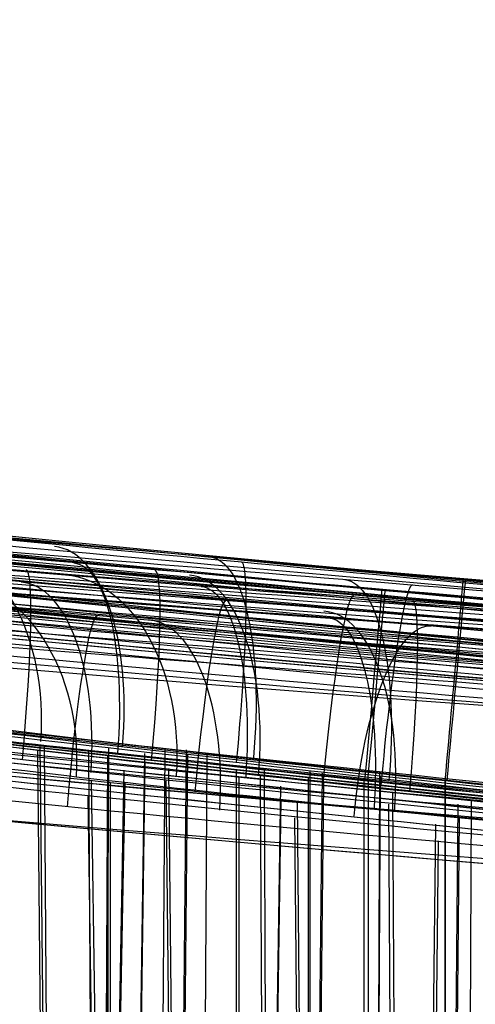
# Model space of a CAD drawing. Extents: x -64 to 57, y 4 to 161.
# Tile 234 of 256: x -0.44 to -0.092, y 156.003 to 156.756. Entities that reach past the tile are written whole.
import ezdxf

# ---------------------------------------------------------------- set-up
doc = ezdxf.new("R2010")
doc.units = 0
doc.layers.add('DEFAULT', color=7, linetype='CONTINUOUS')

msp = doc.modelspace()

# ---------------------------------------------------------------- linework, layer by layer
at = {"layer": 'DEFAULT', "color": 254}
for p, q in [((-0.4161114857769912, 155.3859419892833, 50.33089381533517), (-0.4242424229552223, 156.2020085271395, 50.31134102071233)), ((-0.4152379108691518, 155.3866593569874, 47.29649302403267), (-0.420982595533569, 156.2013634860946, 47.27615269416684)), ((-0.4179471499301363, 155.3855424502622, 51.97681777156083), (-0.426077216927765, 156.1971950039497, 51.99664132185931)), ((-0.3822585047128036, 155.3862554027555, 49.02016084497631), (-0.3871930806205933, 156.1976819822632, 49.04101859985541)), ((-0.3727450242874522, 156.1937812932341, 44.35833897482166), (-0.3812189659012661, 154.5433367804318, 44.31595945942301)), ((-0.3720540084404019, 156.1991760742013, 45.90438158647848), (-0.3805179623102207, 154.5433167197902, 45.94690768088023)), ((-0.3444961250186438, 156.1951580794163, 53.47593930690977), (-0.3685392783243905, 154.5423670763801, 53.43995218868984)), ((-0.3290119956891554, 156.1981942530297, 47.37286195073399), (-0.3408360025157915, 154.5402168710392, 47.3310874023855)), ((-0.3127620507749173, 156.1979174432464, 50.40335699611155), (-0.3294173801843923, 154.5393540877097, 50.36324649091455)), ((-0.311623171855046, 156.1940869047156, 51.85973425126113), (-0.3281779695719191, 154.5392694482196, 51.89978023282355)), ((-0.296947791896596, 156.1953851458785, 48.89810548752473), (-0.3070041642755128, 154.5376392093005, 48.94033418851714)), ((-0.3442286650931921, 156.1879426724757, 54.78687818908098), (-0.3681515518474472, 154.5423529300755, 54.82271886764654)), ((-0.3603177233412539, 156.1824491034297, 56.57419362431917), (-0.3906651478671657, 154.5440915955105, 56.54386860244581)), ((-0.3722561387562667, 154.5319207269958, 43.02209102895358), (-0.3722791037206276, 156.1830339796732, 43.06572801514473)), ((-0.3200478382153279, 155.585211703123, 53.32587753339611), (-0.3260091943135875, 156.1835619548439, 53.31154103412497)), ((-0.2741465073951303, 154.5233983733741, 46.02206259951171), (-0.2741743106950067, 156.1822707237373, 46.06590464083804)), ((-0.2518516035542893, 155.3855575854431, 52.02789523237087), (-0.2559192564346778, 156.1781316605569, 52.04843432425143)), ((-0.2489782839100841, 155.3858990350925, 50.27999996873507), (-0.253001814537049, 156.1829193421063, 50.25971956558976)), ((-0.208906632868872, 156.1801750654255, 53.40332629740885), (-0.2254613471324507, 154.5315353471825, 53.36345538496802)), ((-0.2181996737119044, 156.1817114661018, 45.91961259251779), (-0.2182003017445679, 154.5310038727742, 45.96283789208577)), ((-0.1649043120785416, 156.1812227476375, 50.35829993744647), (-0.1733859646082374, 154.527698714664, 50.31583972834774)), ((-0.3596941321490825, 156.1731225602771, 57.68908866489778), (-0.3898347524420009, 154.5440269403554, 57.71927748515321)), ((-0.3611136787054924, 154.525909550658, 56.43091060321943), (-0.3849802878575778, 156.1748152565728, 56.39536481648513)), ((-0.3706039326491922, 154.5324658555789, 41.28451137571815), (-0.3705450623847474, 156.1725302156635, 41.24196322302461)), ((-0.3220403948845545, 155.5848096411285, 54.98233920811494), (-0.327946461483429, 156.1742738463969, 54.99673543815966)), ((-0.2723187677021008, 154.5239264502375, 44.28501702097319), (-0.2722553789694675, 156.1768857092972, 44.24213433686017)), ((-0.2078724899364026, 156.1724601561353, 54.85973846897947), (-0.22429353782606, 154.5314551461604, 54.89944836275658)), ((-0.2195064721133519, 156.1765632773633, 44.34297359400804), (-0.2195785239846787, 154.5311057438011, 44.29988583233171)), ((-0.1766286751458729, 155.3862462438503, 49.04523509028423), (-0.1766574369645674, 156.1744770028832, 49.06606706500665)), ((-0.1735675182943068, 155.3866789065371, 47.2627417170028), (-0.1735254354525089, 156.1739845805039, 47.24231666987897)), ((-0.1645252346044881, 156.1774075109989, 51.90439429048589), (-0.1729664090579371, 154.5276943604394, 51.94676081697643)), ((-0.1152042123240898, 156.1741269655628, 47.34297333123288), (-0.1152515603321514, 154.5235185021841, 47.29975065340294)), ((-0.114946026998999, 156.1749752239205, 48.91962807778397), (-0.1149792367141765, 154.5234990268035, 48.9628734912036)), ((-0.2407064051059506, 156.170159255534, 56.475927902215), (-0.2645029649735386, 154.5344494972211, 56.4403139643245)), ((-0.1518066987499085, 155.5851699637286, 53.27467942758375), (-0.154735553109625, 156.1655415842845, 53.25991151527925)), ((-0.3637051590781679, 154.5255468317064, 57.87635783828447), (-0.387518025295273, 156.1623289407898, 57.91235626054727)), ((-0.2404981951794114, 156.1597204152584, 57.78686603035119), (-0.2641307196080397, 154.5344256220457, 57.82226156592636)), ((-0.211418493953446, 154.5149018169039, 56.35115827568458), (-0.2277993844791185, 156.1590363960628, 56.311764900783)), ((-0.1548369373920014, 155.5848336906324, 55.03375041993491), (-0.157770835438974, 156.1562919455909, 55.04855921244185)), ((-0.1050803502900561, 156.1564819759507, 56.40329558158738), (-0.1214735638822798, 154.5239650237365, 56.3638147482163)), ((-0.1031718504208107, 154.5117489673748, 44.30163120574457), (-0.0947114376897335, 156.1585537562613, 44.25973545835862)), ((-0.2134477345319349, 154.514428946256, 57.95698218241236), (-0.2297973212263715, 156.1458530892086, 57.99682420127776)), ((-0.1383475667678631, 154.5158513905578, 39.95704196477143), (-0.1221079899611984, 156.1410655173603, 39.99679630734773)), ((-0.1041128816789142, 156.1453956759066, 57.85975633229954), (-0.1203426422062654, 154.5238769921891, 57.89899315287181)), ((-0.1362770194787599, 154.5163148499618, 38.34996033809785), (-0.1200724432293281, 156.1284755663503, 38.31134801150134))]:
    msp.add_line(p, q, dxfattribs=at)
at = {"layer": 'DEFAULT', "color": 254, "extrusion": (-0.007706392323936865, 0.0329163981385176, 0.9994283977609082)}
msp.add_arc((-51.81313134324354, -202.6872173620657, 40.91119924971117), 54.27339981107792, 59.16244649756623, 75.47027365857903, dxfattribs=at)
at = {"layer": 'DEFAULT', "color": 254, "extrusion": (-0.009585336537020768, 0.03267403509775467, 0.9994200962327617)}
msp.add_arc((-62.99088180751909, -199.5012943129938, 40.89634588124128), 54.27341004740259, 55.98578140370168, 72.29359930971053, dxfattribs=at)
at = {"layer": 'DEFAULT', "color": 254, "extrusion": (0.09501970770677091, -0.06381249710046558, 0.9934280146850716)}
msp.add_arc((177.8937422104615, 120.7305356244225, 50.11691854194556), 55.31061228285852, 197.0185561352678, 212.3987439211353, dxfattribs=at)
at = {"layer": 'DEFAULT', "color": 254, "extrusion": (0.09314869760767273, -0.06405678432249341, 0.9935894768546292)}
msp.add_arc((176.5649874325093, 122.6700686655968, 50.10443404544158), 55.31061227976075, 197.6522468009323, 213.0324345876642, dxfattribs=at)
at = {"layer": 'DEFAULT', "color": 254, "extrusion": (-0.03391817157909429, 0.08357813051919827, 0.9959238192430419)}
msp.add_arc((-83.81013263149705, -191.9372177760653, 48.2855709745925), 56.73027316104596, 51.51255833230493, 66.42413717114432, dxfattribs=at)
at = {"layer": 'DEFAULT', "color": 254, "extrusion": (-0.03204746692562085, 0.08381880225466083, 0.9959655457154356)}
msp.add_arc((-79.84415249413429, -193.6147199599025, 48.30080636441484), 56.73027316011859, 52.68382813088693, 67.5954069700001, dxfattribs=at)
at = {"layer": 'DEFAULT', "color": 254, "extrusion": (0.09498617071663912, -0.06353826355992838, 0.9934487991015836)}
msp.add_arc((177.2120157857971, 119.766123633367, 50.24031658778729), 55.19804034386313, 196.8434382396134, 212.2571192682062, dxfattribs=at)
at = {"layer": 'DEFAULT', "color": 254, "extrusion": (0.09311513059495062, -0.06378255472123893, 0.9936102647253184)}
msp.add_arc((175.8945678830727, 121.6972306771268, 50.22783190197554), 55.1980403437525, 197.4768305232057, 212.8905115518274, dxfattribs=at)
at = {"layer": 'DEFAULT', "color": 254, "extrusion": (-0.03392873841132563, 0.08284456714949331, 0.9959847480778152)}
msp.add_arc((-83.90944403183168, -190.4380776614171, 48.07415637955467), 56.34176278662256, 51.21929719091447, 66.25210682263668, dxfattribs=at)
at = {"layer": 'DEFAULT', "color": 254, "extrusion": (-0.03205789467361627, 0.08308525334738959, 0.9960266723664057)}
msp.add_arc((-79.94740843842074, -192.1291243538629, 48.0893955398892), 56.34176278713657, 52.39852871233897, 67.431338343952, dxfattribs=at)
at = {"layer": 'DEFAULT', "color": 254, "extrusion": (-0.02827857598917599, 0.7100153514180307, 0.7036181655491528)}
msp.add_arc((-11.15935422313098, -108.7927672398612, 140.2990157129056), 28.9414463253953, 75.43666766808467, 86.31577309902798, dxfattribs=at)
at = {"layer": 'DEFAULT', "color": 254}
msp.add_arc((3.295305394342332, 196.3720074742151, 39.06361004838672), 40.20591740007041, 261.9371396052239, 269.7365161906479, dxfattribs=at)
at = {"layer": 'DEFAULT', "color": 254, "extrusion": (-0.0003349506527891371, -2.538858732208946e-06, 0.9999999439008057)}
msp.add_arc((3.308024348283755, 196.3721077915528, 37.97179414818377), 40.20592131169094, 261.9371400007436, 269.7365162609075, dxfattribs=at)
at = {"layer": 'DEFAULT', "color": 254, "extrusion": (-0.0002225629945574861, -8.36881988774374e-05, 0.9999999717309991)}
msp.add_arc((3.302107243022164, 196.3425928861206, 40.14204873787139), 40.17313342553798, 261.9728411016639, 269.7393465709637, dxfattribs=at)
at = {"layer": 'DEFAULT', "color": 254, "extrusion": (-0.02853988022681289, 0.7100855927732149, 0.7035367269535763)}
msp.add_arc((-11.21781593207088, -108.8781533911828, 140.1498187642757), 28.94797925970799, 75.48376872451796, 86.32504850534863, dxfattribs=at)
at = {"layer": 'DEFAULT', "color": 254, "extrusion": (0.03751726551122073, -0.699108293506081, 0.7140308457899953)}
msp.add_arc((13.30238257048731, 164.9950985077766, -83.18077390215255), 28.44822522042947, 255.2028986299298, 265.5304837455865, dxfattribs=at)
at = {"layer": 'DEFAULT', "color": 254, "extrusion": (-0.0003312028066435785, 3.457963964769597e-06, 0.9999999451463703)}
msp.add_arc((3.306258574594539, 196.3486859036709, 37.83256038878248), 40.24006935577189, 261.934893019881, 269.7387827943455, dxfattribs=at)
at = {"layer": 'DEFAULT', "color": 254, "extrusion": (-0.0002218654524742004, -5.289734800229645e-05, 0.9999999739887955)}
msp.add_arc((3.302059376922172, 196.3396494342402, 40.28704439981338), 40.22876837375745, 261.972629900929, 269.73946751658, dxfattribs=at)
at = {"layer": 'DEFAULT', "color": 254, "extrusion": (-0.03391225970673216, 0.08384090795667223, 0.9959019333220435)}
msp.add_arc((-82.90931824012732, -190.351120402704, 48.12795999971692), 56.86882051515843, 51.6170827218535, 66.48505121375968, dxfattribs=at)
at = {"layer": 'DEFAULT', "color": 254, "extrusion": (-0.03204160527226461, 0.08408157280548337, 0.9959435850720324)}
msp.add_arc((-78.9853770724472, -192.0066252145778, 48.14319371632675), 56.86881920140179, 52.78553650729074, 67.6535053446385, dxfattribs=at)
at = {"layer": 'DEFAULT', "color": 254, "extrusion": (0.03751839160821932, -0.6984176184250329, 0.7147063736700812)}
msp.add_arc((13.3261764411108, 165.1636030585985, -82.89096444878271), 28.44315889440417, 255.2187139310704, 265.5140478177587, dxfattribs=at)
at = {"layer": 'DEFAULT', "color": 254, "extrusion": (0.0885647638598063, 0.9959789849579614, -0.01349607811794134)}
msp.add_arc((14.10538554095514, 47.25155505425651, 155.0776108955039), 1.062416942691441, 198.4250708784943, 18.39650537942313, dxfattribs=at)
at = {"layer": 'DEFAULT', "color": 254, "extrusion": (0.08764851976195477, 0.9960191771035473, -0.01623378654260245)}
msp.add_arc((14.06052576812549, 44.67583028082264, 154.998918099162), 1.062385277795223, 198.3750454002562, 18.3563162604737, dxfattribs=at)
at = {"layer": 'DEFAULT', "color": 254, "extrusion": (0.09098854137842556, 0.9958238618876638, -0.007478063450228)}
msp.add_arc((14.38538256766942, 49.31704943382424, 155.2999359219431), 1.062125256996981, 151.5216172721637, 28.26624204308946, dxfattribs=at)
at = {"layer": 'DEFAULT', "color": 254, "extrusion": (0.08894812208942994, 0.9959577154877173, -0.01250841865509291)}
msp.add_arc((14.11061617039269, 47.0753615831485, 155.1283697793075), 0.9385930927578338, 198.5113860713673, 18.5049131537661, dxfattribs=at)
at = {"layer": 'DEFAULT', "color": 254, "extrusion": (0.09519193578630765, 0.9954373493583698, 0.00655582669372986)}
msp.add_arc((15.23832368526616, 41.1321241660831, 155.8659238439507), 1.06238538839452, 18.39135355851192, 198.3358123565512, dxfattribs=at)
at = {"layer": 'DEFAULT', "color": 254, "extrusion": (0.09590342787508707, 0.995353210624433, 0.00863241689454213)}
msp.add_arc((15.25206228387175, 43.80876784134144, 155.977067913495), 1.062417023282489, 18.43625776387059, 198.3832656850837, dxfattribs=at)
at = {"layer": 'DEFAULT', "color": 254, "extrusion": (0.09090963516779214, 0.9958394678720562, -0.006260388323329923)}
msp.add_arc((14.31274427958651, 49.10491946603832, 155.3723665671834), 0.9384456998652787, 147.4565181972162, 32.5434818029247, dxfattribs=at)
at = {"layer": 'DEFAULT', "color": 254, "extrusion": (0.08444296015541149, 0.9962510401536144, -0.01879498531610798)}
msp.add_arc((13.65761516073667, 42.07301238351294, 154.9672591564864), 1.06215977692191, 198.3227868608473, 18.32895998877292, dxfattribs=at)
at = {"layer": 'DEFAULT', "color": 254, "extrusion": (0.09212304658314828, 0.99573772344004, 0.00444189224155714)}
msp.add_arc((14.85581438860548, 38.46106712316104, 155.7933045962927), 1.062159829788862, 18.34104739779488, 198.3043694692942, dxfattribs=at)
at = {"layer": 'DEFAULT', "color": 254, "extrusion": (0.09543166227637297, 0.9954118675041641, 0.006929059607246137)}
msp.add_arc((15.12353293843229, 44.05161716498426, 155.9189450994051), 0.938593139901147, 18.52555538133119, 198.4886636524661, dxfattribs=at)
at = {"layer": 'DEFAULT', "color": 254, "extrusion": (-0.0323790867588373, 0.07748151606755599, 0.9964678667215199)}
msp.add_arc((-83.55384535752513, -186.3198460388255, 47.87498420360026), 53.18723816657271, 50.658186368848, 65.99903070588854, dxfattribs=at)
at = {"layer": 'DEFAULT', "color": 254, "extrusion": (0.08419310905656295, 0.9964182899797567, -0.007881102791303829)}
msp.add_arc((13.22470672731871, 52.38100084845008, 155.3520146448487), 1.06196853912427, 198.4905201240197, 18.50041067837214, dxfattribs=at)
at = {"layer": 'DEFAULT', "color": 254, "extrusion": (-0.03425094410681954, 0.07724073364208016, 0.9964239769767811)}
msp.add_arc((-87.59273895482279, -184.4614586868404, 47.85971045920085), 53.18723816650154, 49.41766701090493, 64.75851134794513, dxfattribs=at)
at = {"layer": 'DEFAULT', "color": 254, "extrusion": (0.09100070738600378, 0.9957715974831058, 0.01256172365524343)}
msp.add_arc((14.2895506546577, 49.19555533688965, 156.2962470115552), 1.061968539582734, 18.50160647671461, 198.4911584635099, dxfattribs=at)
at = {"layer": 'DEFAULT', "color": 254, "extrusion": (0.09090420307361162, 0.9956047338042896, 0.02253086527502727)}
msp.add_arc((14.37519204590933, 44.63418345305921, 156.7268240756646), 1.062390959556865, 36.34278393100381, 143.4655749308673, dxfattribs=at)
at = {"layer": 'DEFAULT', "color": 254, "extrusion": (0.08450375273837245, 0.9963975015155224, -0.007150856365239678)}
msp.add_arc((13.20755306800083, 52.24425926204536, 155.3978426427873), 0.9382493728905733, 198.5730705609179, 18.60658736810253, dxfattribs=at)
at = {"layer": 'DEFAULT', "color": 254, "extrusion": (0.09057040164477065, 0.9958296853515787, 0.01096540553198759)}
msp.add_arc((14.15635005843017, 49.42176632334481, 156.2354163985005), 0.9382493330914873, 18.58896485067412, 198.5920249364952, dxfattribs=at)
at = {"layer": 'DEFAULT', "color": 254, "extrusion": (0.09089099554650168, 0.9956695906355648, 0.0195164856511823)}
msp.add_arc((14.31218056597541, 45.08367034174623, 156.5997969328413), 0.9384708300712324, 36.43089099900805, 143.5722973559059, dxfattribs=at)
at = {"layer": 'DEFAULT', "color": 254, "extrusion": (-0.02865159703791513, 0.7089271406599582, 0.704699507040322)}
msp.add_arc((-11.24834824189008, -109.1848686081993, 139.8341770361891), 29.00941495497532, 75.53032152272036, 86.34325389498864, dxfattribs=at)
at = {"layer": 'DEFAULT', "color": 254, "extrusion": (0.09270612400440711, 0.9955579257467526, -0.01643140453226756)}
msp.add_arc((14.85522826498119, 44.70731547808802, 154.87279074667), 0.9603148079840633, 198.4248067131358, 18.25480450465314, dxfattribs=at)
at = {"layer": 'DEFAULT', "color": 254, "extrusion": (0.09366309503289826, 0.9955115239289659, -0.01356577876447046)}
msp.add_arc((14.90650436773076, 47.26324347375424, 154.9561870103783), 0.9603233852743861, 198.4609143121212, 18.30465726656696, dxfattribs=at)
at = {"layer": 'DEFAULT', "color": 254, "extrusion": (0.07904042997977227, 0.9968569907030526, -0.00536195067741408)}
msp.add_arc((12.32053101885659, 54.98987003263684, 155.522673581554), 1.061543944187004, 198.5039855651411, 18.5504859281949, dxfattribs=at)
at = {"layer": 'DEFAULT', "color": 254, "extrusion": (0.1001635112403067, 0.9949518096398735, 0.006177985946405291)}
msp.add_arc((16.02058134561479, 41.18996876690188, 155.7285352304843), 0.9604252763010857, 18.58137138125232, 198.0939497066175, dxfattribs=at)
at = {"layer": 'DEFAULT', "color": 254, "extrusion": (0.09594852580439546, 0.9953585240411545, -0.007435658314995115)}
msp.add_arc((15.16533699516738, 49.31107250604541, 155.1852432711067), 0.9590022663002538, 151.7735970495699, 28.2794118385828, dxfattribs=at)
at = {"layer": 'DEFAULT', "color": 254, "extrusion": (0.100916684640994, 0.9948594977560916, 0.008390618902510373)}
msp.add_arc((16.0409397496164, 43.84554583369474, 155.8438974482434), 0.9604383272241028, 18.62822631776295, 198.1353075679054, dxfattribs=at)
at = {"layer": 'DEFAULT', "color": 254, "extrusion": (0.09492503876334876, 0.9954033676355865, -0.0127032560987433)}
msp.add_arc((15.049030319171, 47.10617491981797, 154.985169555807), 0.8334929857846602, 198.5396049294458, 18.41599105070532, dxfattribs=at)
at = {"layer": 'DEFAULT', "color": 254, "extrusion": (0.08551810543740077, 0.9962374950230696, 0.014053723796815)}
msp.add_arc((13.33395310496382, 51.96184057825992, 156.4775330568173), 1.061543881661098, 18.51645252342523, 198.5412598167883, dxfattribs=at)
at = {"layer": 'DEFAULT', "color": 254, "extrusion": (0.07931385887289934, 0.996838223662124, -0.004782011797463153)}
msp.add_arc((12.29201133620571, 54.87625263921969, 155.5637582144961), 0.9379288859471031, 198.5842228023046, 18.65444534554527, dxfattribs=at)
at = {"layer": 'DEFAULT', "color": 254, "extrusion": (0.08933057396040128, 0.995818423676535, -0.01912369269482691)}
msp.add_arc((14.42556054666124, 42.1248442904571, 154.8406830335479), 0.9601094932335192, 198.3867720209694, 18.21942293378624, dxfattribs=at)
at = {"layer": 'DEFAULT', "color": 254, "extrusion": (0.09677000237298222, 0.995287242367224, -0.006234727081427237)}
msp.add_arc((15.23332698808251, 49.1013150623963, 155.240801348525), 0.832178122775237, 147.7436346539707, 32.59497244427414, dxfattribs=at)
at = {"layer": 'DEFAULT', "color": 254, "extrusion": (0.1013500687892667, 0.9948286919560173, 0.006636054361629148)}
msp.add_arc((16.05371387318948, 44.09650110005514, 155.7669025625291), 0.8335799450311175, 18.73012893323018, 198.2233220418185, dxfattribs=at)
at = {"layer": 'DEFAULT', "color": 254, "extrusion": (0.08512031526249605, 0.996291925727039, 0.01252719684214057)}
msp.add_arc((13.20028159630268, 52.17719199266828, 156.4159697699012), 0.937928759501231, 18.60198240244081, 198.6392739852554, dxfattribs=at)
at = {"layer": 'DEFAULT', "color": 254, "extrusion": (-0.0003330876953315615, -1.483358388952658e-06, 0.9999999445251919)}
msp.add_arc((3.30651049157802, 196.3487943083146, 37.77199567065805), 40.3791511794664, 261.934866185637, 269.7387780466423, dxfattribs=at)
at = {"layer": 'DEFAULT', "color": 254, "extrusion": (0.09693224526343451, 0.995283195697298, 0.003937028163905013)}
msp.add_arc((15.61244626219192, 38.53856363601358, 155.6565105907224), 0.960185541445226, 18.5257122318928, 198.0739137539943, dxfattribs=at)
at = {"layer": 'DEFAULT', "color": 254, "extrusion": (0.08903176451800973, 0.9959989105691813, -0.00771459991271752)}
msp.add_arc((13.98496357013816, 52.35612440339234, 155.2508496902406), 0.9597757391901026, 198.5018383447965, 18.43025368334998, dxfattribs=at)
at = {"layer": 'DEFAULT', "color": 254, "extrusion": (-0.0002213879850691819, -8.093199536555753e-05, 0.9999999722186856)}
msp.add_arc((3.302011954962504, 196.3383381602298, 40.34246835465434), 40.36548232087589, 261.9724270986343, 269.7397419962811, dxfattribs=at)
at = {"layer": 'DEFAULT', "color": 254, "extrusion": (0.0718240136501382, 0.9974126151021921, -0.003063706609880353)}
msp.add_arc((11.09399335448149, 57.63253174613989, 155.7077934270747), 1.061019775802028, 198.5035346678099, 18.59278668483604, dxfattribs=at)
at = {"layer": 'DEFAULT', "color": 254, "extrusion": (0.09576981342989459, 0.9953237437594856, 0.01260110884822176)}
msp.add_arc((15.04006293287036, 49.18858336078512, 156.1842388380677), 0.9598895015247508, 18.68901612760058, 198.2451088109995, dxfattribs=at)
at = {"layer": 'DEFAULT', "color": 254, "extrusion": (0.09594887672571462, 0.9951348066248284, 0.0223725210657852)}
msp.add_arc((15.16852323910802, 44.65716961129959, 156.5999884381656), 0.9621941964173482, 36.67982720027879, 143.4670976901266, dxfattribs=at)
at = {"layer": 'DEFAULT', "color": 254, "extrusion": (0.09022943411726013, 0.9958970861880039, -0.006902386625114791)}
msp.add_arc((14.1064074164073, 52.20645266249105, 155.2858703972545), 0.8330607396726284, 198.5756952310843, 18.54080249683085, dxfattribs=at)
at = {"layer": 'DEFAULT', "color": 254, "extrusion": (0.0779128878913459, 0.9968449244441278, 0.01515844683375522)}
msp.add_arc((12.04650302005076, 54.78811971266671, 156.661380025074), 1.061019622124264, 18.51802243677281, 198.5825366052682, dxfattribs=at)
at = {"layer": 'DEFAULT', "color": 254, "extrusion": (0.09620033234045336, 0.995301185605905, 0.0110020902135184)}
msp.add_arc((15.04126063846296, 49.41542106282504, 156.1083048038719), 0.8331439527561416, 18.78951983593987, 198.3284929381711, dxfattribs=at)
at = {"layer": 'DEFAULT', "color": 254, "extrusion": (0.07205845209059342, 0.9973969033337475, -0.002645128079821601)}
msp.add_arc((11.05379891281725, 57.54379880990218, 155.7425560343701), 0.9375354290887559, 198.5809305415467, 18.69422405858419, dxfattribs=at)
at = {"layer": 'DEFAULT', "color": 254, "extrusion": (0.0968315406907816, 0.9951132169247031, 0.01932196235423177)}
msp.add_arc((15.24541755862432, 45.11270248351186, 156.455349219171), 0.8350684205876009, 36.79247387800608, 143.5910300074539, dxfattribs=at)
at = {"layer": 'DEFAULT', "color": 254, "extrusion": (0.752541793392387, -0.0719132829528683, -0.654606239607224)}
msp.add_arc((155.4499995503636, 30.3190332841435, -46.59781475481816), 0.1499999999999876, 0.3127645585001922, 87.92474797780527, dxfattribs=at)
at = {"layer": 'DEFAULT', "color": 254, "extrusion": (0.8917204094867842, -0.08876572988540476, 0.4437965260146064)}
msp.add_arc((155.3932407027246, 53.6287720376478, 8.817512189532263), 0.1499999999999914, 271.026650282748, 0.1823180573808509, dxfattribs=at)
at = {"layer": 'DEFAULT', "color": 254, "extrusion": (0.03756584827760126, -0.6974396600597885, 0.7156582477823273)}
msp.add_arc((13.3612242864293, 165.3186917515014, -82.52014015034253), 28.47343816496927, 255.2165484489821, 265.4958975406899, dxfattribs=at)
at = {"layer": 'DEFAULT', "color": 254, "extrusion": (0.08358728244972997, 0.9964873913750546, -0.005103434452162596)}
msp.add_arc((13.03486682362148, 54.95067693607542, 155.4352864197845), 0.9592798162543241, 198.5060742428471, 18.4904767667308, dxfattribs=at)
at = {"layer": 'DEFAULT', "color": 254, "extrusion": (0.07755408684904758, 0.9968938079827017, 0.01371492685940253)}
msp.add_arc((11.91337805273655, 54.99052541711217, 156.5997679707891), 0.937535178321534, 18.60121282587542, 198.6774419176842, dxfattribs=at)
at = {"layer": 'DEFAULT', "color": 254, "extrusion": (0.9442027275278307, -0.09019717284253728, -0.3167738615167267)}
msp.add_arc((155.4587579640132, 42.85189377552, -30.29525784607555), 0.1500000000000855, 0.0855054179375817, 89.77454916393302, dxfattribs=at)
at = {"layer": 'DEFAULT', "color": 254, "extrusion": (0.09000795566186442, 0.9958395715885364, 0.01421673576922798)}
msp.add_arc((14.04050116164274, 51.93549058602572, 156.3806477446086), 0.9593890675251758, 18.69649879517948, 198.303558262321, dxfattribs=at)
at = {"layer": 'DEFAULT', "color": 254, "extrusion": (0.0847281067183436, 0.9963947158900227, -0.004326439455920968)}
msp.add_arc((13.14187296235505, 54.80625376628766, 155.4732457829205), 0.8326749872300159, 198.5776376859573, 18.5993826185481, dxfattribs=at)
at = {"layer": 'DEFAULT', "color": 254, "extrusion": (0.9446413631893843, -0.09118997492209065, -0.3151778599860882)}
msp.add_arc((155.4290357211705, 42.73161493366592, -30.43851490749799), 0.1500000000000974, 0.1063904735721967, 86.76452155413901, dxfattribs=at)
at = {"layer": 'DEFAULT', "color": 254, "extrusion": (0.9930218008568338, -0.09411460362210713, 0.07106436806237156)}
msp.add_arc((155.4682700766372, 47.01811903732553, -11.70881915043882), 0.1499999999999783, 268.8833166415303, 359.8753392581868, dxfattribs=at)
at = {"layer": 'DEFAULT', "color": 254, "extrusion": (0.09041990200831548, 0.9958226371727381, 0.01270891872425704)}
msp.add_arc((14.03325255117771, 52.14814457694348, 156.3066677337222), 0.8327532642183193, 18.79489512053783, 198.3849755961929, dxfattribs=at)
at = {"layer": 'DEFAULT', "color": 254, "extrusion": (0.6562425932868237, -0.06577727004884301, 0.7516774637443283)}
msp.add_arc((155.3518807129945, 50.17635603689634, 32.80073321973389), 0.1500000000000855, 272.8072377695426, 0.6510901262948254, dxfattribs=at)
at = {"layer": 'DEFAULT', "color": 254, "extrusion": (0.9928391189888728, -0.0942762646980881, 0.07336531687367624)}
msp.add_arc((155.4443774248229, 44.21234839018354, -12.00045847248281), 0.1499999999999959, 271.9215754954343, 359.7630850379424, dxfattribs=at)
at = {"layer": 'DEFAULT', "color": 254, "extrusion": (0.7527395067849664, -0.06510835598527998, -0.6550909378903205)}
msp.add_arc((155.5651988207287, 33.54094068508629, -47.44649714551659), 0.1499999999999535, 0.4811965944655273, 88.25999703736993, dxfattribs=at)
at = {"layer": 'DEFAULT', "color": 254, "extrusion": (0.9928592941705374, -0.09448666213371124, 0.07281958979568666)}
msp.add_arc((155.4497574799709, 47.19321838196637, -11.74027279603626), 0.1500000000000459, 271.9201504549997, 359.9044632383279, dxfattribs=at)
at = {"layer": 'DEFAULT', "color": 254, "extrusion": (0.8921639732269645, -0.08443013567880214, 0.4437510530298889)}
msp.add_arc((155.4566556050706, 55.93548345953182, 10.9181601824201), 0.1499999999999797, 270.9026651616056, 0.3265965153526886, dxfattribs=at)
at = {"layer": 'DEFAULT', "color": 254, "extrusion": (0.8913706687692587, -0.0857604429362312, 0.445088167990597)}
msp.add_arc((155.4154484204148, 56.20309898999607, 10.72911356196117), 0.1500000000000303, 273.9691646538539, 0.3641802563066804, dxfattribs=at)
at = {"layer": 'DEFAULT', "color": 254, "extrusion": (0.9449640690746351, -0.08606527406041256, -0.3156511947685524)}
msp.add_arc((155.5010803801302, 45.86005841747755, -30.51495163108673), 0.1499999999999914, 0.2425177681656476, 86.86114123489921, dxfattribs=at)
at = {"layer": 'DEFAULT', "color": 254, "extrusion": (0.9445336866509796, -0.08501306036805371, -0.3172205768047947)}
msp.add_arc((155.5314122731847, 45.98601889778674, -30.36048370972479), 0.1499999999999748, 0.2204524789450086, 89.87156014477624, dxfattribs=at)
at = {"layer": 'DEFAULT', "color": 254, "extrusion": (0.9936598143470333, -0.08926292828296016, 0.06835424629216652)}
msp.add_arc((155.53439032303, 45.05744114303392, -11.07199052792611), 0.1500000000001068, 359.8009752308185, 91.84017435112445, dxfattribs=at)
at = {"layer": 'DEFAULT', "color": 254, "extrusion": (0.9958800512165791, -0.09067583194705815, -0.0009039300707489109)}
msp.add_arc((155.5242432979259, 47.18010096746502, -14.31862607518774), 0.1499999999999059, 359.9295959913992, 91.50115699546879, dxfattribs=at)
at = {"layer": 'DEFAULT', "color": 254, "extrusion": (0.99586527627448, -0.09083235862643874, -0.00135430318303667)}
msp.add_arc((155.5228695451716, 49.05016651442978, -14.3648199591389), 0.1500000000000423, 268.4866896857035, 0.0287868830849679, dxfattribs=at)
at = {"layer": 'DEFAULT', "color": 254, "extrusion": (0.9935654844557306, -0.08900062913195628, 0.0700465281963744)}
msp.add_arc((155.5257484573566, 44.97630744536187, -11.00723028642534), 0.1499999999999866, 359.8197033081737, 88.85084005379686, dxfattribs=at)
at = {"layer": 'DEFAULT', "color": 254, "extrusion": (0.9958579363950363, -0.09090575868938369, 0.001764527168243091)}
msp.add_arc((155.5077640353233, 49.2412989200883, -14.28599087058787), 0.1499999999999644, 271.5294312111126, 0.057490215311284, dxfattribs=at)
at = {"layer": 'DEFAULT', "color": 254, "extrusion": (0.9958771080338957, -0.09071192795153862, 0.0003630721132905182)}
msp.add_arc((155.5104736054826, 47.09757016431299, -14.32314214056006), 0.1500000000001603, 359.9480391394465, 88.50912359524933, dxfattribs=at)
at = {"layer": 'DEFAULT', "color": 254, "extrusion": (0.07596475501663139, 0.9971067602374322, -0.002732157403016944)}
msp.add_arc((11.74443069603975, 57.58189177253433, 155.6357695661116), 0.9586736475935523, 198.4985236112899, 18.54214101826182, dxfattribs=at)
at = {"layer": 'DEFAULT', "color": 254, "extrusion": (0.07702794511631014, 0.9970269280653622, -0.00200009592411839)}
msp.add_arc((11.8337192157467, 57.44422484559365, 155.6762508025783), 0.83220571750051, 198.5680464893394, 18.64855399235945, dxfattribs=at)
at = {"layer": 'DEFAULT', "color": 254, "extrusion": (0.9936817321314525, -0.08727461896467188, 0.07056738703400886)}
msp.add_arc((155.5371993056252, 41.97719751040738, -11.02295414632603), 0.1500000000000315, 359.6856421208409, 88.84799445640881, dxfattribs=at)
at = {"layer": 'DEFAULT', "color": 254, "extrusion": (0.9934571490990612, -0.0887956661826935, 0.07182076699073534)}
msp.add_arc((155.5283575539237, 53.08799085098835, -10.26847588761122), 0.1499999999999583, 271.8915892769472, 0.1804541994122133, dxfattribs=at)
at = {"layer": 'DEFAULT', "color": 254, "extrusion": (0.0820113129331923, 0.9965119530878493, 0.0154295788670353)}
msp.add_arc((12.69141017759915, 54.74471874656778, 156.5817576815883), 0.9587762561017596, 18.68707337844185, 198.3581423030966, dxfattribs=at)
at = {"layer": 'DEFAULT', "color": 254, "extrusion": (0.08239072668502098, 0.9965014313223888, 0.01402374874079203)}
msp.add_arc((12.67353785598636, 54.9414600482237, 156.5107968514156), 0.8322775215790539, 18.78248583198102, 198.4379233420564, dxfattribs=at)
at = {"layer": 'DEFAULT', "color": 254, "extrusion": (0.9939855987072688, -0.08323975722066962, 0.07116018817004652)}
msp.add_arc((155.5730138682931, 38.95317579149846, -10.678116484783), 0.1499999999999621, 359.5600991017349, 88.835296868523, dxfattribs=at)
at = {"layer": 'DEFAULT', "color": 254, "extrusion": (0.8926516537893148, -0.07801206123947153, 0.4439449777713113)}
msp.add_arc((155.542268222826, 58.07850947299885, 13.35774779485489), 0.1499999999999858, 270.7209595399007, 0.4480272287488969, dxfattribs=at)
at = {"layer": 'DEFAULT', "color": 254, "extrusion": (0.9454607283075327, -0.0790321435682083, -0.3160030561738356)}
msp.add_arc((155.5886274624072, 49.09200421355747, -30.28888948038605), 0.1500000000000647, 0.3653220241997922, 86.9956028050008, dxfattribs=at)
at = {"layer": 'DEFAULT', "color": 254, "extrusion": (0.1050204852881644, 0.9942483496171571, -0.02099802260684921)}
msp.add_arc((16.67796212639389, 48.41142516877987, 154.3213352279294), 0.9181933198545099, 198.6878993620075, 359.5222035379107, dxfattribs=at)
at = {"layer": 'DEFAULT', "color": 254, "extrusion": (0.8918926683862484, -0.07925642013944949, 0.4452481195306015)}
msp.add_arc((155.5034697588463, 58.3384282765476, 13.17932138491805), 0.1499999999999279, 273.7822854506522, 0.4863425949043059, dxfattribs=at)
at = {"layer": 'DEFAULT', "color": 254, "extrusion": (0.9472514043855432, -0.0799796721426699, -0.3103514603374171)}
msp.add_arc((155.5779434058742, 34.05948905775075, -25.08344153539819), 0.1500000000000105, 270.0221291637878, 359.6492170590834, dxfattribs=at)
at = {"layer": 'DEFAULT', "color": 254, "extrusion": (0.1039027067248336, 0.994301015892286, -0.02386875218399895)}
msp.add_arc((16.60185072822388, 45.85508886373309, 154.2598147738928), 0.9181094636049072, 198.642886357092, 359.5273810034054, dxfattribs=at)
at = {"layer": 'DEFAULT', "color": 254, "extrusion": (0.1086434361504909, 0.9940025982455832, 0.01246749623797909)}
msp.add_arc((17.34037666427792, 40.20954316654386, 155.7431616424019), 0.917944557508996, 18.66574778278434, 179.5405296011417, dxfattribs=at)
at = {"layer": 'DEFAULT', "color": 254, "extrusion": (0.1086710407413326, 0.993998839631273, 0.0125264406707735)}
msp.add_arc((17.34488511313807, 40.20050372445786, 155.7450418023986), 0.9177258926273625, 18.66145121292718, 179.5489390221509, dxfattribs=at)
at = {"layer": 'DEFAULT', "color": 254, "extrusion": (0.105793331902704, 0.9943497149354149, -0.008741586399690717)}
msp.add_arc((16.69802173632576, 49.51253796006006, 154.8602271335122), 0.9146418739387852, 151.7977834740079, 28.00448977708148, dxfattribs=at)
at = {"layer": 'DEFAULT', "color": 254, "extrusion": (0.1094260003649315, 0.9938794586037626, 0.01515164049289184)}
msp.add_arc((17.36575885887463, 42.79121047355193, 155.894797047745), 0.9179770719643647, 18.70155531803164, 179.5420652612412, dxfattribs=at)
at = {"layer": 'DEFAULT', "color": 254, "extrusion": (0.1094552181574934, 0.9938752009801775, 0.01521972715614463)}
msp.add_arc((17.37052466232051, 42.78073903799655, 155.8971924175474), 0.9177583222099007, 18.69721099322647, 179.5505330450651, dxfattribs=at)
at = {"layer": 'DEFAULT', "color": 254, "extrusion": (0.1000879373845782, 0.9946241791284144, -0.02655460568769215)}
msp.add_arc((16.10382965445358, 43.27083003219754, 154.258977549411), 0.9176798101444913, 198.5783604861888, 359.562093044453, dxfattribs=at)
at = {"layer": 'DEFAULT', "color": 254, "extrusion": (0.1074689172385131, 0.9940100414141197, -0.01986125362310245)}
msp.add_arc((17.00482374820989, 48.21156394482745, 154.3370109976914), 0.793766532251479, 198.792842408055, 359.6295098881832, dxfattribs=at)
at = {"layer": 'DEFAULT', "color": 254, "extrusion": (-0.01238696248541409, 0.1406535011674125, 0.989981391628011)}
msp.add_arc((-18.71344462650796, -169.4534306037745, 62.52500483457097), 22.14073590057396, 70.98163539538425, 84.95400378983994, dxfattribs=at)
at = {"layer": 'DEFAULT', "color": 254, "extrusion": (0.1051520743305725, 0.9944090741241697, 0.009676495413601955)}
msp.add_arc((16.89130858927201, 37.64391396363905, 155.641604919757), 0.917601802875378, 18.61755384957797, 179.5568048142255, dxfattribs=at)
at = {"layer": 'DEFAULT', "color": 254, "extrusion": (0.1051812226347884, 0.9944052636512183, 0.009751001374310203)}
msp.add_arc((16.89606048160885, 37.63242350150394, 155.6439091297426), 0.9173905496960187, 18.61532073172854, 179.5631103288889, dxfattribs=at)
at = {"layer": 'DEFAULT', "color": 254, "extrusion": (0.09999617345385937, 0.9948760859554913, -0.01491103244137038)}
msp.add_arc((15.69436219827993, 53.47131989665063, 154.6077749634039), 0.917502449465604, 198.7241879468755, 359.5637557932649, dxfattribs=at)
at = {"layer": 'DEFAULT', "color": 254, "extrusion": (0.1080215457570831, 0.9941203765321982, -0.007484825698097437)}
msp.add_arc((16.98497792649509, 49.29409597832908, 154.8890842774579), 0.7904450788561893, 147.7124851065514, 32.25206793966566, dxfattribs=at)
at = {"layer": 'DEFAULT', "color": 254, "extrusion": (0.1115436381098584, 0.9936745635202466, 0.01299533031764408)}
msp.add_arc((17.64067636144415, 43.10571268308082, 155.7665573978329), 0.7935447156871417, 18.78415719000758, 179.6395890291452, dxfattribs=at)
at = {"layer": 'DEFAULT', "color": 254, "extrusion": (0.1037282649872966, 0.994400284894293, 0.02021188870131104)}
msp.add_arc((16.27995504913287, 47.99959941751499, 156.3298417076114), 0.9171584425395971, 18.73355303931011, 179.5902452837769, dxfattribs=at)
at = {"layer": 'DEFAULT', "color": 254, "extrusion": (0.1056891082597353, 0.9940542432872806, 0.02619110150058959)}
msp.add_arc((16.68651207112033, 44.06210778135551, 156.5123251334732), 0.9201609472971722, 36.60456077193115, 143.2301997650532, dxfattribs=at)
at = {"layer": 'DEFAULT', "color": 254, "extrusion": (0.1023129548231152, 0.9946582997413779, -0.01367208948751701)}
msp.add_arc((15.98968171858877, 53.25541291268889, 154.6414501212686), 0.7931902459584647, 198.8253762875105, 359.6700635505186, dxfattribs=at)
at = {"layer": 'DEFAULT', "color": 254, "extrusion": (0.09402103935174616, 0.9954959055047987, -0.01216331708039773)}
msp.add_arc((14.66112672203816, 56.04654437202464, 154.7996187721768), 0.916803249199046, 198.7133850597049, 359.6055661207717, dxfattribs=at)
at = {"layer": 'DEFAULT', "color": 254, "extrusion": (0.1057517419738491, 0.9942271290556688, 0.01813794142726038)}
msp.add_arc((16.52899464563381, 48.30186602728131, 156.2005265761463), 0.7929139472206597, 18.80717328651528, 179.6945990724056, dxfattribs=at)
at = {"layer": 'DEFAULT', "color": 254, "extrusion": (0.107975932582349, 0.9938791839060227, 0.02335306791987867)}
msp.add_arc((16.9818872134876, 44.48524848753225, 156.3490688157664), 0.7954998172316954, 36.66830605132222, 143.3036662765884, dxfattribs=at)
at = {"layer": 'DEFAULT', "color": 254, "extrusion": (0.0973731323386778, 0.9950015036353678, 0.0221468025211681)}
msp.add_arc((15.18819554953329, 50.69505378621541, 156.5805065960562), 0.9164478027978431, 18.72197496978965, 179.6321195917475, dxfattribs=at)
at = {"layer": 'DEFAULT', "color": 254, "extrusion": (0.09620387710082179, 0.9953020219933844, -0.01089490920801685)}
msp.add_arc((14.93003289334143, 55.82589356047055, 154.8434350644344), 0.7926133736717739, 198.8111430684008, 359.7122208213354, dxfattribs=at)
at = {"layer": 'DEFAULT', "color": 254, "extrusion": (0.09928928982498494, 0.9948550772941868, 0.02012491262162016)}
msp.add_arc((15.41495997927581, 50.98944054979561, 156.4530309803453), 0.7923252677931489, 18.79091330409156, 179.740747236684, dxfattribs=at)
at = {"layer": 'DEFAULT', "color": 254, "extrusion": (0.08562976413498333, 0.9962804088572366, -0.00963796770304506)}
msp.add_arc((13.25047692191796, 58.65560085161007, 155.0144382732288), 0.9159192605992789, 198.6823778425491, 359.6582582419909, dxfattribs=at)
at = {"layer": 'DEFAULT', "color": 254, "extrusion": (0.08855079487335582, 0.9957933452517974, 0.02354506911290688)}
msp.add_arc((13.7105080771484, 53.47358803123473, 156.8352799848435), 0.9155531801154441, 18.68630845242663, 179.6879431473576, dxfattribs=at)
at = {"layer": 'DEFAULT', "color": 254, "extrusion": (0.08762826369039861, 0.9961182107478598, -0.008354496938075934)}
msp.add_arc((13.48508560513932, 58.43238936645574, 155.0686967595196), 0.7918862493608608, 198.7758626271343, 359.7657189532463, dxfattribs=at)
at = {"layer": 'DEFAULT', "color": 254, "extrusion": (0.09033593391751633, 0.995674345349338, 0.02172595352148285)}
msp.add_arc((13.91136841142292, 53.73635254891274, 156.718434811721), 0.7915907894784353, 18.75241819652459, 179.7990560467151, dxfattribs=at)
at = {"layer": 'DEFAULT', "color": 254, "extrusion": (-0.004423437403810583, 0.03517292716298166, 0.9993714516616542)}
msp.add_arc((-25.0479968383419, -173.4025941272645, 46.31501771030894), 21.23270027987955, 68.42507344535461, 83.10464402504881, dxfattribs=at)
at = {"layer": 'DEFAULT', "color": 254, "extrusion": (0.01516318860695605, -0.1409327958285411, 0.9899030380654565)}
msp.add_arc((21.68605021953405, 180.4339103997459, 14.94817420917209), 22.41690446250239, 251.3221576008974, 261.6923535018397, dxfattribs=at)
at = {"layer": 'DEFAULT', "color": 254, "extrusion": (-0.02939513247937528, 0.7014056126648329, 0.7121559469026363)}
msp.add_arc((-11.45110095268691, -110.4153904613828, 138.6410529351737), 28.77599922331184, 77.95741281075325, 86.37492742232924, dxfattribs=at)

doc.saveas('drawing.dxf')
